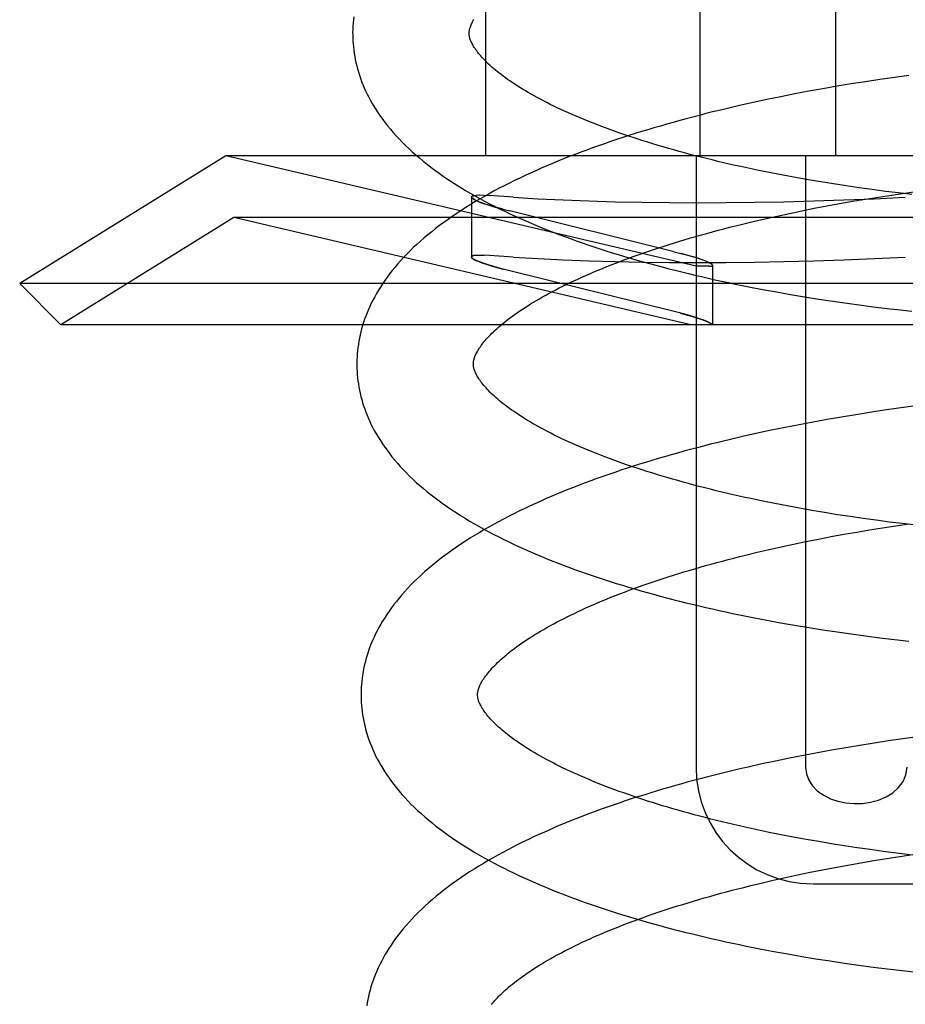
# Model space of a CAD drawing. Header units: inches. Extents: x 0 to 215, y 0 to 139.
# Tile 87 of 114: x 126.272 to 126.424, y 51.511 to 51.68. Entities that reach past the tile are written whole.
import ezdxf

# ---------------------------------------------------------------- set-up
doc = ezdxf.new("R2010")
doc.units = ezdxf.units.IN
doc.header["$LTSCALE"] = 11.804375
doc.header["$MEASUREMENT"] = 0
doc.linetypes.add('HIDDEN', pattern=[0.2, 0.1, -0.1])
doc.layers.add('DEFAULT_2', color=8, linetype='HIDDEN')

msp = doc.modelspace()

# ---------------------------------------------------------------- linework, layer by layer
at = {"layer": 'DEFAULT_2', "color": 8, "linetype": 'HIDDEN'}
for p, q in [((126.35157, 51.81334), (126.35157, 51.65709)), ((126.38834, 51.81334), (126.38834, 51.65709)), ((126.41163, 51.81334), (126.41163, 51.65709)), ((126.41436, 51.66943), (126.41192, 51.66903)), ((126.41682, 51.66982), (126.41436, 51.66943)), ((126.41928, 51.67019), (126.41682, 51.66982)), ((126.42175, 51.67054), (126.41928, 51.67019)), ((126.42422, 51.67088), (126.42175, 51.67054)), ((126.40466, 51.66771), (126.40226, 51.66724)), ((126.40706, 51.66817), (126.40466, 51.66771)), ((126.40949, 51.66861), (126.40706, 51.66817)), ((126.41192, 51.66903), (126.40949, 51.66861)), ((126.39752, 51.66624), (126.39518, 51.66572)), ((126.39988, 51.66675), (126.39752, 51.66624)), ((126.40226, 51.66724), (126.39988, 51.66675)), ((126.30694, 51.65709), (126.27157, 51.63516)), ((126.3877, 51.63815), (126.30694, 51.65709)), ((126.56221, 51.65709), (126.30694, 51.65709)), ((126.3877, 51.65709), (126.3877, 51.55209)), ((126.40649, 51.65709), (126.40649, 51.55209)), ((126.40055, 51.65416), (126.39848, 51.65457)), ((126.40266, 51.65375), (126.40055, 51.65416)), ((126.40478, 51.65336), (126.40266, 51.65375)), ((126.40693, 51.65298), (126.40478, 51.65336)), ((126.4091, 51.65261), (126.40693, 51.65298)), ((126.41129, 51.65226), (126.4091, 51.65261)), ((126.4135, 51.65192), (126.41129, 51.65226)), ((126.41572, 51.6516), (126.4135, 51.65192)), ((126.41796, 51.65129), (126.41572, 51.6516)), ((126.42021, 51.65099), (126.41796, 51.65129)), ((126.42247, 51.65072), (126.42021, 51.65099)), ((126.42127, 51.65036), (126.42353, 51.65069)), ((126.42474, 51.65045), (126.42247, 51.65072)), ((126.42353, 51.65069), (126.4258, 51.651)), ((126.34913, 51.65), (126.34913, 51.63972)), ((126.34913, 51.65), (126.34919, 51.64986)), ((126.35058, 51.65032), (126.34994, 51.6503)), ((126.35133, 51.6503), (126.35055, 51.65032)), ((126.35131, 51.65031), (126.35222, 51.65025)), ((126.35633, 51.64997), (126.35222, 51.65025)), ((126.41236, 51.64889), (126.41457, 51.64928)), ((126.41457, 51.64928), (126.41679, 51.64965)), ((126.41679, 51.64965), (126.41902, 51.65001)), ((126.41902, 51.65001), (126.42127, 51.65036)), ((126.35413, 51.64803), (126.35571, 51.64763)), ((126.38394, 51.64063), (126.35571, 51.64763)), ((126.40372, 51.64721), (126.40585, 51.64765)), ((126.40585, 51.64765), (126.408, 51.64808)), ((126.408, 51.64808), (126.41017, 51.64849)), ((126.41017, 51.64849), (126.41236, 51.64889)), ((126.30832, 51.6465), (126.27865, 51.62809)), ((126.38681, 51.62809), (126.30832, 51.6465)), ((126.56082, 51.6465), (126.30832, 51.6465)), ((126.39547, 51.64532), (126.39749, 51.64581)), ((126.39749, 51.64581), (126.39954, 51.64629)), ((126.39954, 51.64629), (126.40162, 51.64675)), ((126.40162, 51.64675), (126.40372, 51.64721)), ((126.38394, 51.64063), (126.38552, 51.64022)), ((126.34919, 51.63959), (126.34913, 51.63973)), ((126.34994, 51.64002), (126.35058, 51.64005)), ((126.35055, 51.64005), (126.35133, 51.64003)), ((126.35222, 51.63998), (126.35131, 51.64003)), ((126.35633, 51.6397), (126.35222, 51.63998)), ((126.35571, 51.63735), (126.35413, 51.63776)), ((126.38394, 51.63036), (126.35571, 51.63735)), ((126.39003, 51.63815), (126.3877, 51.63815)), ((126.39052, 51.6383), (126.39052, 51.62809)), ((126.27865, 51.62809), (126.27157, 51.63516)), ((126.59757, 51.63516), (126.27157, 51.63516)), ((126.39914, 51.63415), (126.40152, 51.63371)), ((126.40152, 51.63371), (126.40392, 51.63329)), ((126.40392, 51.63329), (126.40633, 51.63289)), ((126.40633, 51.63289), (126.40876, 51.6325)), ((126.40876, 51.6325), (126.4112, 51.63213)), ((126.4112, 51.63213), (126.41365, 51.63178)), ((126.38552, 51.62995), (126.38394, 51.63036)), ((126.41365, 51.63178), (126.41611, 51.63145)), ((126.41611, 51.63145), (126.41857, 51.63113)), ((126.41857, 51.63113), (126.42105, 51.63083)), ((126.5905, 51.62809), (126.27865, 51.62809)), ((126.42002, 51.6134), (126.41756, 51.61303)), ((126.42249, 51.61375), (126.42002, 51.6134)), ((126.42497, 51.61409), (126.42249, 51.61375)), ((126.41023, 51.61182), (126.40781, 51.61138)), ((126.41266, 51.61224), (126.41023, 51.61182)), ((126.41511, 51.61264), (126.41266, 51.61224)), ((126.41756, 51.61303), (126.41511, 51.61264)), ((126.403, 51.61045), (126.40062, 51.60996)), ((126.4054, 51.61092), (126.403, 51.61045)), ((126.40781, 51.61138), (126.4054, 51.61092)), ((126.39826, 51.60945), (126.39592, 51.60893)), ((126.40062, 51.60996), (126.39826, 51.60945)), ((126.40124, 51.59737), (126.39916, 51.59779)), ((126.40334, 51.59697), (126.40124, 51.59737)), ((126.40546, 51.59657), (126.40334, 51.59697)), ((126.40761, 51.59619), (126.40546, 51.59657)), ((126.40978, 51.59583), (126.40761, 51.59619)), ((126.41197, 51.59547), (126.40978, 51.59583)), ((126.41418, 51.59514), (126.41197, 51.59547)), ((126.4164, 51.59481), (126.41418, 51.59514)), ((126.41864, 51.5945), (126.4164, 51.59481)), ((126.41751, 51.59286), (126.41974, 51.59322)), ((126.42089, 51.59421), (126.41864, 51.5945)), ((126.41974, 51.59322), (126.42199, 51.59357)), ((126.42315, 51.59393), (126.42089, 51.59421)), ((126.42199, 51.59357), (126.42425, 51.5939)), ((126.42543, 51.59366), (126.42315, 51.59393)), ((126.40872, 51.59129), (126.41089, 51.5917)), ((126.41089, 51.5917), (126.41308, 51.5921)), ((126.41308, 51.5921), (126.41529, 51.59249)), ((126.41529, 51.59249), (126.41751, 51.59286)), ((126.40026, 51.5895), (126.40234, 51.58996)), ((126.40234, 51.58996), (126.40444, 51.59042)), ((126.40444, 51.59042), (126.40657, 51.59086)), ((126.40657, 51.59086), (126.40872, 51.59129)), ((126.39619, 51.58853), (126.39821, 51.58902)), ((126.39821, 51.58902), (126.40026, 51.5895)), ((126.39985, 51.57736), (126.40223, 51.57692)), ((126.40223, 51.57692), (126.40463, 51.5765)), ((126.40463, 51.5765), (126.40704, 51.5761)), ((126.40704, 51.5761), (126.40947, 51.57571)), ((126.40947, 51.57571), (126.41191, 51.57534)), ((126.41191, 51.57534), (126.41436, 51.57499)), ((126.41436, 51.57499), (126.41682, 51.57466)), ((126.41682, 51.57466), (126.41928, 51.57434)), ((126.41928, 51.57434), (126.42176, 51.57404)), ((126.42176, 51.57404), (126.42424, 51.57376)), ((126.4183, 51.55624), (126.41585, 51.55586)), ((126.42076, 51.55661), (126.4183, 51.55624)), ((126.42323, 51.55697), (126.42076, 51.55661)), ((126.42571, 51.5573), (126.42323, 51.55697)), ((126.40855, 51.55459), (126.40614, 51.55414)), ((126.41097, 51.55503), (126.40855, 51.55459)), ((126.4134, 51.55545), (126.41097, 51.55503)), ((126.41585, 51.55586), (126.4134, 51.55545)), ((126.399, 51.55267), (126.39666, 51.55214)), ((126.40136, 51.55317), (126.399, 51.55267)), ((126.40374, 51.55366), (126.40136, 51.55317)), ((126.40614, 51.55414), (126.40374, 51.55366)), ((126.40234, 51.54051), (126.40025, 51.54092)), ((126.40446, 51.5401), (126.40234, 51.54051)), ((126.4066, 51.53971), (126.40446, 51.5401)), ((126.40876, 51.53933), (126.4066, 51.53971)), ((126.41094, 51.53896), (126.40876, 51.53933)), ((126.41314, 51.53861), (126.41094, 51.53896)), ((126.41536, 51.53828), (126.41314, 51.53861)), ((126.4176, 51.53795), (126.41536, 51.53828)), ((126.41985, 51.53765), (126.4176, 51.53795)), ((126.42211, 51.53735), (126.41985, 51.53765)), ((126.42439, 51.53708), (126.42211, 51.53735)), ((126.41378, 51.53531), (126.41598, 51.53569)), ((126.41598, 51.53569), (126.41821, 51.53607)), ((126.41821, 51.53607), (126.42044, 51.53643)), ((126.42044, 51.53643), (126.42269, 51.53677)), ((126.42269, 51.53677), (126.42495, 51.5371)), ((126.40514, 51.53362), (126.40727, 51.53406)), ((126.40727, 51.53406), (126.40942, 51.53449)), ((126.40942, 51.53449), (126.41159, 51.5349)), ((126.41159, 51.5349), (126.41378, 51.53531)), ((126.39891, 51.53222), (126.40096, 51.5327)), ((126.40096, 51.5327), (126.40304, 51.53317)), ((126.40304, 51.53317), (126.40514, 51.53362)), ((126.39688, 51.53173), (126.39891, 51.53222)), ((126.4078, 51.53209), (126.46135, 51.53209)), ((126.40105, 51.52048), (126.40345, 51.52004)), ((126.40345, 51.52004), (126.40586, 51.51962)), ((126.40586, 51.51962), (126.40828, 51.51922)), ((126.40828, 51.51922), (126.41072, 51.51884)), ((126.41072, 51.51884), (126.41317, 51.51847)), ((126.41317, 51.51847), (126.41563, 51.51812)), ((126.41563, 51.51812), (126.4181, 51.51779)), ((126.4181, 51.51779), (126.42058, 51.51748)), ((126.42058, 51.51748), (126.42307, 51.51718)), ((126.42307, 51.51718), (126.42556, 51.51691))]:
    msp.add_line(p, q, dxfattribs=at)
for points in [[(126.32893, 51.68098), (126.32886, 51.68044), (126.32881, 51.6799), (126.32878, 51.67936), (126.32876, 51.67882), (126.32874, 51.67828), (126.32875, 51.67784)], [(126.34874, 51.67809), (126.34875, 51.67819), (126.34875, 51.67831), (126.34876, 51.67843), (126.34878, 51.67855), (126.3488, 51.67867), (126.34883, 51.67881), (126.34886, 51.67894), (126.34891, 51.67909), (126.34896, 51.67924), (126.34902, 51.6794), (126.34908, 51.67957), (126.34916, 51.67974), (126.34925, 51.67992), (126.34934, 51.68011), (126.34945, 51.6803), (126.34956, 51.68049)], [(126.32875, 51.67784), (126.32876, 51.67738), (126.32878, 51.67685), (126.32882, 51.67631), (126.32887, 51.67578), (126.32893, 51.67524), (126.329, 51.67471), (126.32909, 51.67417), (126.32919, 51.67364), (126.32931, 51.6731), (126.32944, 51.67256), (126.32958, 51.67203), (126.32974, 51.67149), (126.32991, 51.67095), (126.33009, 51.67041), (126.33029, 51.66987), (126.3305, 51.66933), (126.33073, 51.66879), (126.33097, 51.66825), (126.33123, 51.6677), (126.33151, 51.66716), (126.3318, 51.66661), (126.33211, 51.66607), (126.33244, 51.66552), (126.33278, 51.66497), (126.33314, 51.66442), (126.33352, 51.66387), (126.33392, 51.66331), (126.33434, 51.66276), (126.33477, 51.66221), (126.33523, 51.66165), (126.3357, 51.6611), (126.3362, 51.66055), (126.33671, 51.65999), (126.33725, 51.65944), (126.3378, 51.65889), (126.33838, 51.65834), (126.33897, 51.6578), (126.33958, 51.65726), (126.3402, 51.65672), (126.34085, 51.65619), (126.34151, 51.65566), (126.34219, 51.65514), (126.34288, 51.65462), (126.34358, 51.65411), (126.34431, 51.6536), (126.34504, 51.6531), (126.34579, 51.65261), (126.34656, 51.65212), (126.34734, 51.65164), (126.34813, 51.65116), (126.34893, 51.65069), (126.34974, 51.65023), (126.35057, 51.64977), (126.3514, 51.64932), (126.35225, 51.64887), (126.35311, 51.64843), (126.35397, 51.648), (126.35485, 51.64757), (126.35574, 51.64715), (126.35664, 51.64673), (126.35755, 51.64632), (126.35847, 51.64592), (126.35939, 51.64552), (126.36033, 51.64512), (126.36128, 51.64473), (126.36223, 51.64435), (126.36319, 51.64397), (126.36417, 51.6436), (126.36515, 51.64323), (126.36614, 51.64287), (126.36713, 51.64251), (126.36814, 51.64215), (126.36915, 51.64181), (126.37018, 51.64146), (126.3712, 51.64112), (126.37224, 51.64079), (126.37329, 51.64046), (126.37434, 51.64014), (126.3754, 51.63982), (126.37647, 51.6395), (126.37754, 51.63919), (126.37862, 51.63889), (126.37971, 51.63859), (126.38081, 51.63829), (126.38191, 51.638), (126.38302, 51.63771), (126.38413, 51.63743), (126.38525, 51.63715), (126.38638, 51.63687), (126.38751, 51.6366), (126.38865, 51.63634), (126.3898, 51.63608), (126.39095, 51.63582), (126.3921, 51.63557), (126.39326, 51.63532), (126.39443, 51.63508), (126.3956, 51.63484), (126.39677, 51.6346), (126.39914, 51.63415)], [(126.39848, 51.65457), (126.39643, 51.65501), (126.39541, 51.65523), (126.39441, 51.65545), (126.39341, 51.65568), (126.39242, 51.65591), (126.39143, 51.65614), (126.39046, 51.65638), (126.38949, 51.65661), (126.38853, 51.65685), (126.38758, 51.6571), (126.38664, 51.65734), (126.38571, 51.65759), (126.38478, 51.65785), (126.38387, 51.6581), (126.38297, 51.65836), (126.38207, 51.65862), (126.38119, 51.65888), (126.38031, 51.65914), (126.37945, 51.65941), (126.37859, 51.65967), (126.37775, 51.65994), (126.37691, 51.66022), (126.37609, 51.66049), (126.37528, 51.66076), (126.37447, 51.66104), (126.37368, 51.66132), (126.37291, 51.6616), (126.37214, 51.66188), (126.37138, 51.66217), (126.37064, 51.66245), (126.36991, 51.66274), (126.36919, 51.66302), (126.36848, 51.66331), (126.36779, 51.6636), (126.36711, 51.66389), (126.36643, 51.66418), (126.36578, 51.66447), (126.36513, 51.66476), (126.3645, 51.66505), (126.36388, 51.66534), (126.36327, 51.66563), (126.36268, 51.66593), (126.3621, 51.66622), (126.36153, 51.66651), (126.36097, 51.6668), (126.36043, 51.66709), (126.3599, 51.66738), (126.35939, 51.66767), (126.35888, 51.66796), (126.3584, 51.66825), (126.35792, 51.66853), (126.35746, 51.66882), (126.35701, 51.6691), (126.35657, 51.66938), (126.35615, 51.66966), (126.35574, 51.66994), (126.35535, 51.67021), (126.35497, 51.67049), (126.3546, 51.67076), (126.35424, 51.67103), (126.35389, 51.67129), (126.35356, 51.67156), (126.35325, 51.67182), (126.35294, 51.67208), (126.35265, 51.67233), (126.35236, 51.67258), (126.35209, 51.67283), (126.35184, 51.67308), (126.35159, 51.67332), (126.35136, 51.67355), (126.35114, 51.67379), (126.35093, 51.67401), (126.35073, 51.67424), (126.35054, 51.67446), (126.35037, 51.67467), (126.3502, 51.67488), (126.35004, 51.67509), (126.3499, 51.67529), (126.34976, 51.67549), (126.34963, 51.67569), (126.34952, 51.67588), (126.34941, 51.67606), (126.34931, 51.67624), (126.34922, 51.67642), (126.34913, 51.67659), (126.34906, 51.67675), (126.349, 51.67691), (126.34894, 51.67707), (126.34889, 51.67721), (126.34885, 51.67735), (126.34882, 51.67748), (126.34879, 51.67761), (126.34877, 51.67774), (126.34876, 51.67786), (126.34875, 51.67798), (126.34874, 51.67809)], [(126.39518, 51.66572), (126.39402, 51.66545), (126.39286, 51.66518), (126.3917, 51.6649), (126.39055, 51.66462), (126.38941, 51.66433), (126.38827, 51.66404), (126.38714, 51.66375), (126.38602, 51.66345), (126.3849, 51.66315), (126.38378, 51.66284), (126.38268, 51.66253), (126.38158, 51.66221), (126.38048, 51.66189), (126.3794, 51.66157), (126.37832, 51.66124), (126.37724, 51.66091), (126.37618, 51.66057), (126.37512, 51.66023), (126.37407, 51.65988), (126.37302, 51.65953), (126.37199, 51.65917), (126.37096, 51.65881), (126.36994, 51.65845), (126.36893, 51.65808), (126.36792, 51.65771), (126.36693, 51.65733), (126.36594, 51.65695), (126.36496, 51.65656), (126.36399, 51.65616), (126.36303, 51.65577), (126.36207, 51.65536), (126.36113, 51.65496), (126.36019, 51.65454), (126.35927, 51.65412), (126.35835, 51.6537), (126.35744, 51.65327), (126.35655, 51.65284), (126.35566, 51.6524), (126.35478, 51.65196), (126.35392, 51.65151), (126.35306, 51.65105), (126.35221, 51.65059), (126.35138, 51.65012), (126.35055, 51.64965), (126.34974, 51.64917), (126.34894, 51.64869), (126.34815, 51.6482), (126.34737, 51.6477), (126.34661, 51.6472), (126.34585, 51.64669), (126.34512, 51.64617), (126.34439, 51.64565), (126.34368, 51.64513), (126.34299, 51.6446), (126.34231, 51.64406), (126.34165, 51.64352), (126.341, 51.64298), (126.34037, 51.64243), (126.33976, 51.64188), (126.33916, 51.64132), (126.33859, 51.64076), (126.33803, 51.6402), (126.33749, 51.63964), (126.33697, 51.63908), (126.33647, 51.63851), (126.33599, 51.63794), (126.33553, 51.63738), (126.33509, 51.63681), (126.33467, 51.63625), (126.33426, 51.63569), (126.33388, 51.63512), (126.33351, 51.63456), (126.33317, 51.634), (126.33284, 51.63344), (126.33253, 51.63289), (126.33223, 51.63233), (126.33195, 51.63178), (126.33169, 51.63123), (126.33145, 51.63068), (126.33122, 51.63013), (126.331, 51.62958), (126.3308, 51.62904), (126.33062, 51.62849), (126.33045, 51.62795), (126.33029, 51.62741), (126.33015, 51.62687), (126.33002, 51.62633), (126.32991, 51.62579), (126.32981, 51.62525), (126.32972, 51.62471), (126.32964, 51.62417), (126.32958, 51.62363), (126.32953, 51.6231), (126.3295, 51.62256), (126.32948, 51.62203), (126.32946, 51.62149), (126.32947, 51.62104)], [(126.34913, 51.65), (126.34922, 51.65014), (126.34949, 51.65023), (126.34994, 51.6503)], [(126.34998, 51.6503), (126.34953, 51.65024), (126.34924, 51.65015), (126.34913, 51.65002), (126.34913, 51.65)], [(126.35458, 51.64792), (126.35352, 51.6482), (126.35255, 51.64848), (126.35168, 51.64875), (126.35092, 51.64901), (126.35029, 51.64925), (126.34978, 51.64948), (126.34942, 51.64968), (126.3492, 51.64985), (126.34913, 51.65)], [(126.34943, 51.64967), (126.34984, 51.64945), (126.35041, 51.6492), (126.35114, 51.64893), (126.35201, 51.64865), (126.35301, 51.64835), (126.35413, 51.64803)], [(126.35633, 51.64997), (126.36055, 51.64973), (126.36488, 51.64952), (126.3693, 51.64935), (126.37382, 51.64921), (126.37844, 51.64911), (126.38314, 51.64905), (126.38794, 51.64903), (126.39281, 51.64905), (126.39777, 51.64911), (126.4028, 51.64921), (126.4079, 51.64935), (126.41308, 51.64952), (126.41832, 51.64973), (126.42363, 51.64997)], [(126.34946, 51.6213), (126.34947, 51.6214), (126.34947, 51.62152), (126.34948, 51.62164), (126.3495, 51.62176), (126.34952, 51.62188), (126.34955, 51.62201), (126.34958, 51.62215), (126.34963, 51.6223), (126.34968, 51.62245), (126.34974, 51.62261), (126.3498, 51.62278), (126.34988, 51.62295), (126.34997, 51.62313), (126.35006, 51.62332), (126.35017, 51.62351), (126.35028, 51.6237), (126.3504, 51.6239), (126.35053, 51.6241), (126.35067, 51.62431), (126.35082, 51.62452), (126.35098, 51.62473), (126.35115, 51.62495), (126.35133, 51.62518), (126.35152, 51.6254), (126.35173, 51.62564), (126.35194, 51.62588), (126.35217, 51.62612), (126.35241, 51.62637), (126.35266, 51.62662), (126.35292, 51.62687), (126.35319, 51.62713), (126.35348, 51.62739), (126.35377, 51.62766), (126.35408, 51.62792), (126.35441, 51.6282), (126.35474, 51.62847), (126.35509, 51.62875), (126.35545, 51.62903), (126.35583, 51.62931), (126.35622, 51.6296), (126.35662, 51.62989), (126.35703, 51.63018), (126.35746, 51.63047), (126.3579, 51.63076), (126.35835, 51.63106), (126.35882, 51.63136), (126.3593, 51.63166), (126.35979, 51.63196), (126.3603, 51.63226), (126.36082, 51.63256), (126.36135, 51.63287), (126.3619, 51.63317), (126.36246, 51.63348), (126.36303, 51.63378), (126.36362, 51.63409), (126.36422, 51.6344), (126.36483, 51.63471), (126.36545, 51.63501), (126.36609, 51.63532), (126.36674, 51.63563), (126.3674, 51.63593), (126.36807, 51.63624), (126.36876, 51.63655), (126.36946, 51.63685), (126.37017, 51.63716), (126.37089, 51.63746), (126.37163, 51.63777), (126.37238, 51.63807), (126.37314, 51.63837), (126.37391, 51.63867), (126.37469, 51.63897), (126.37548, 51.63927), (126.37629, 51.63956), (126.3771, 51.63986), (126.37793, 51.64015), (126.37876, 51.64044), (126.37961, 51.64073), (126.38047, 51.64102), (126.38134, 51.64131), (126.38222, 51.64159), (126.3831, 51.64187), (126.384, 51.64215), (126.38491, 51.64243), (126.38582, 51.6427), (126.38675, 51.64298), (126.38768, 51.64325), (126.38863, 51.64352), (126.38958, 51.64378), (126.39054, 51.64404), (126.39151, 51.6443), (126.39249, 51.64456), (126.39347, 51.64482), (126.39447, 51.64507), (126.39547, 51.64532)], [(126.34913, 51.63973), (126.34913, 51.63975), (126.34925, 51.63988), (126.34953, 51.63997), (126.34998, 51.64003)], [(126.34994, 51.64002), (126.34949, 51.63996), (126.34922, 51.63987), (126.34913, 51.63973)], [(126.34913, 51.63973), (126.3492, 51.63958), (126.34942, 51.63941), (126.34979, 51.6392), (126.35029, 51.63898), (126.35093, 51.63874), (126.35169, 51.63848), (126.35255, 51.63821), (126.35352, 51.63793), (126.35458, 51.63764)], [(126.35413, 51.63776), (126.35301, 51.63808), (126.35201, 51.63838), (126.35113, 51.63866), (126.35041, 51.63893), (126.34984, 51.63918), (126.34943, 51.6394)], [(126.35633, 51.6397), (126.36055, 51.63946), (126.36488, 51.63925), (126.3693, 51.63907), (126.37382, 51.63894), (126.37844, 51.63884), (126.38314, 51.63878), (126.38794, 51.63876), (126.39281, 51.63878), (126.39777, 51.63884), (126.4028, 51.63894), (126.4079, 51.63907), (126.41308, 51.63925), (126.41832, 51.63946), (126.42363, 51.6397)], [(126.39052, 51.6383), (126.39045, 51.63842), (126.39023, 51.63858), (126.38987, 51.63877), (126.38937, 51.63899), (126.38873, 51.63923), (126.38798, 51.63949), (126.3871, 51.63976), (126.38613, 51.64005), (126.38507, 51.64034)], [(126.39052, 51.63829), (126.39052, 51.6383), (126.39045, 51.63842), (126.39025, 51.63856), (126.38994, 51.63874), (126.3895, 51.63893), (126.38894, 51.63916), (126.38826, 51.6394), (126.38746, 51.63966), (126.38654, 51.63993), (126.38552, 51.64022)], [(126.39003, 51.63815), (126.39018, 51.63816), (126.3903, 51.63817), (126.3904, 51.63819), (126.39047, 51.63822), (126.39051, 51.63825), (126.39052, 51.6383)], [(126.39003, 51.63815), (126.39031, 51.63817), (126.39047, 51.63822), (126.39052, 51.63829)], [(126.42105, 51.63083), (126.42229, 51.63069), (126.42477, 51.63042)], [(126.38501, 51.63008), (126.38601, 51.62981), (126.38694, 51.62954), (126.38778, 51.62928), (126.38853, 51.62903), (126.38917, 51.6288), (126.38968, 51.62858), (126.39008, 51.62839), (126.39035, 51.62823), (126.3905, 51.62809)], [(126.3905, 51.62809), (126.39034, 51.62824), (126.39004, 51.62841), (126.3896, 51.62862), (126.38902, 51.62885), (126.38831, 51.62911), (126.38749, 51.62938), (126.38655, 51.62966), (126.38552, 51.62995)], [(126.32947, 51.62105), (126.32948, 51.62059), (126.3295, 51.62006), (126.32954, 51.61952), (126.32959, 51.61899), (126.32965, 51.61845), (126.32972, 51.61792), (126.32981, 51.61738), (126.32992, 51.61684), (126.33003, 51.61631), (126.33016, 51.61577), (126.3303, 51.61523), (126.33046, 51.6147), (126.33063, 51.61416), (126.33081, 51.61362), (126.33101, 51.61308), (126.33122, 51.61254), (126.33145, 51.612), (126.33169, 51.61146), (126.33195, 51.61091), (126.33223, 51.61037), (126.33252, 51.60982), (126.33283, 51.60927), (126.33316, 51.60873), (126.3335, 51.60818), (126.33386, 51.60763), (126.33424, 51.60708), (126.33464, 51.60652), (126.33506, 51.60597), (126.33549, 51.60542), (126.33595, 51.60486), (126.33642, 51.60431), (126.33692, 51.60376), (126.33743, 51.60321), (126.33796, 51.60266), (126.33851, 51.60211), (126.33908, 51.60156), (126.33967, 51.60102), (126.34028, 51.60048), (126.34091, 51.59994), (126.34155, 51.59941), (126.34221, 51.59888), (126.34289, 51.59836), (126.34358, 51.59784), (126.34429, 51.59733), (126.34501, 51.59682), (126.34575, 51.59632), (126.3465, 51.59583), (126.34727, 51.59534), (126.34804, 51.59485), (126.34883, 51.59438), (126.34964, 51.59391), (126.35045, 51.59344), (126.35128, 51.59298), (126.35211, 51.59253), (126.35296, 51.59208), (126.35382, 51.59164), (126.35469, 51.59121), (126.35556, 51.59078), (126.35645, 51.59036), (126.35735, 51.58994), (126.35826, 51.58953), (126.35918, 51.58913), (126.3601, 51.58873), (126.36104, 51.58833), (126.36199, 51.58794), (126.36294, 51.58756), (126.36391, 51.58718), (126.36488, 51.58681), (126.36586, 51.58644), (126.36685, 51.58608), (126.36785, 51.58572), (126.36885, 51.58537), (126.36986, 51.58502), (126.37089, 51.58468), (126.37192, 51.58434), (126.37295, 51.584), (126.374, 51.58367), (126.37505, 51.58335), (126.37611, 51.58303), (126.37718, 51.58271), (126.37825, 51.5824), (126.37933, 51.5821), (126.38042, 51.5818), (126.38152, 51.5815), (126.38262, 51.58121), (126.38373, 51.58092), (126.38484, 51.58064), (126.38596, 51.58036), (126.38709, 51.58008), (126.38822, 51.57981), (126.38936, 51.57955), (126.39051, 51.57929), (126.39166, 51.57903), (126.39281, 51.57878), (126.39397, 51.57853), (126.39514, 51.57829), (126.39631, 51.57805), (126.39748, 51.57782), (126.39985, 51.57736)], [(126.39916, 51.59779), (126.39711, 51.59822), (126.3961, 51.59844), (126.39509, 51.59867), (126.39409, 51.5989), (126.3931, 51.59913), (126.39212, 51.59936), (126.39114, 51.59959), (126.39017, 51.59983), (126.38921, 51.60007), (126.38826, 51.60032), (126.38732, 51.60056), (126.38639, 51.60081), (126.38547, 51.60106), (126.38455, 51.60132), (126.38365, 51.60158), (126.38275, 51.60183), (126.38187, 51.6021), (126.38099, 51.60236), (126.38013, 51.60263), (126.37927, 51.60289), (126.37843, 51.60316), (126.3776, 51.60344), (126.37677, 51.60371), (126.37596, 51.60399), (126.37516, 51.60426), (126.37437, 51.60454), (126.37359, 51.60482), (126.37283, 51.6051), (126.37207, 51.60539), (126.37133, 51.60567), (126.3706, 51.60596), (126.36988, 51.60624), (126.36917, 51.60653), (126.36848, 51.60682), (126.3678, 51.60711), (126.36713, 51.6074), (126.36647, 51.60769), (126.36582, 51.60798), (126.36519, 51.60827), (126.36457, 51.60856), (126.36396, 51.60886), (126.36337, 51.60915), (126.36279, 51.60944), (126.36222, 51.60973), (126.36167, 51.61002), (126.36112, 51.61031), (126.3606, 51.6106), (126.36008, 51.61089), (126.35958, 51.61118), (126.35909, 51.61147), (126.35862, 51.61175), (126.35816, 51.61204), (126.35771, 51.61232), (126.35728, 51.6126), (126.35685, 51.61288), (126.35645, 51.61316), (126.35605, 51.61343), (126.35567, 51.61371), (126.3553, 51.61398), (126.35494, 51.61425), (126.3546, 51.61452), (126.35427, 51.61478), (126.35395, 51.61504), (126.35365, 51.6153), (126.35336, 51.61555), (126.35308, 51.6158), (126.35281, 51.61605), (126.35255, 51.61629), (126.35231, 51.61653), (126.35207, 51.61677), (126.35185, 51.617), (126.35164, 51.61723), (126.35144, 51.61746), (126.35126, 51.61768), (126.35108, 51.61789), (126.35091, 51.61811), (126.35076, 51.61831), (126.35061, 51.61851), (126.35048, 51.61871), (126.35035, 51.6189), (126.35023, 51.61909), (126.35012, 51.61928), (126.35002, 51.61946), (126.34993, 51.61964), (126.34985, 51.61981), (126.34977, 51.61998), (126.34971, 51.62014), (126.34965, 51.62029), (126.34961, 51.62044), (126.34957, 51.62058), (126.34954, 51.62071), (126.34951, 51.62084), (126.34949, 51.62096), (126.34948, 51.62108), (126.34947, 51.62119), (126.34946, 51.6213)], [(126.39592, 51.60893), (126.39475, 51.60866), (126.3936, 51.60839), (126.39244, 51.60811), (126.39129, 51.60783), (126.39015, 51.60755), (126.38901, 51.60726), (126.38788, 51.60696), (126.38675, 51.60666), (126.38563, 51.60636), (126.38452, 51.60605), (126.38341, 51.60574), (126.38231, 51.60543), (126.38122, 51.60511), (126.38013, 51.60478), (126.37905, 51.60445), (126.37798, 51.60412), (126.37691, 51.60378), (126.37585, 51.60344), (126.3748, 51.60309), (126.37376, 51.60274), (126.37272, 51.60239), (126.37169, 51.60203), (126.37067, 51.60166), (126.36966, 51.60129), (126.36866, 51.60092), (126.36766, 51.60054), (126.36667, 51.60016), (126.36569, 51.59977), (126.36472, 51.59938), (126.36376, 51.59898), (126.36281, 51.59858), (126.36186, 51.59817), (126.36093, 51.59776), (126.36, 51.59734), (126.35908, 51.59692), (126.35817, 51.59649), (126.35728, 51.59605), (126.35639, 51.59561), (126.35551, 51.59517), (126.35464, 51.59472), (126.35379, 51.59426), (126.35294, 51.5938), (126.3521, 51.59333), (126.35128, 51.59286), (126.35047, 51.59238), (126.34967, 51.5919), (126.34888, 51.59141), (126.3481, 51.59091), (126.34733, 51.59041), (126.34658, 51.5899), (126.34584, 51.58939), (126.34512, 51.58887), (126.34441, 51.58834), (126.34371, 51.58781), (126.34303, 51.58728), (126.34237, 51.58674), (126.34172, 51.58619), (126.34109, 51.58564), (126.34048, 51.58509), (126.33989, 51.58453), (126.33931, 51.58398), (126.33875, 51.58341), (126.33821, 51.58285), (126.33769, 51.58229), (126.33719, 51.58172), (126.33671, 51.58116), (126.33625, 51.58059), (126.33581, 51.58003), (126.33539, 51.57946), (126.33499, 51.5789), (126.3346, 51.57833), (126.33424, 51.57777), (126.33389, 51.57721), (126.33356, 51.57665), (126.33325, 51.5761), (126.33295, 51.57554), (126.33267, 51.57499), (126.33241, 51.57444), (126.33217, 51.57389), (126.33194, 51.57334), (126.33172, 51.57279), (126.33152, 51.57225), (126.33134, 51.5717), (126.33117, 51.57116), (126.33101, 51.57062), (126.33087, 51.57008), (126.33074, 51.56954), (126.33063, 51.569), (126.33053, 51.56846), (126.33044, 51.56792), (126.33036, 51.56738), (126.3303, 51.56684), (126.33025, 51.56631), (126.33022, 51.56577), (126.3302, 51.56523), (126.33019, 51.5647), (126.33019, 51.56425)], [(126.35018, 51.56451), (126.35019, 51.56461), (126.35019, 51.56473), (126.3502, 51.56484), (126.35022, 51.56497), (126.35024, 51.56509), (126.35027, 51.56522), (126.3503, 51.56536), (126.35035, 51.56551), (126.3504, 51.56566), (126.35046, 51.56582), (126.35052, 51.56599), (126.3506, 51.56616), (126.35069, 51.56634), (126.35078, 51.56652), (126.35089, 51.56671), (126.351, 51.56691), (126.35112, 51.56711), (126.35125, 51.56731), (126.35139, 51.56751), (126.35154, 51.56772), (126.3517, 51.56794), (126.35187, 51.56816), (126.35205, 51.56838), (126.35225, 51.56861), (126.35245, 51.56885), (126.35266, 51.56909), (126.35289, 51.56933), (126.35313, 51.56957), (126.35338, 51.56983), (126.35364, 51.57008), (126.35391, 51.57034), (126.3542, 51.5706), (126.35449, 51.57086), (126.3548, 51.57113), (126.35513, 51.5714), (126.35546, 51.57168), (126.35581, 51.57196), (126.35617, 51.57224), (126.35655, 51.57252), (126.35694, 51.57281), (126.35734, 51.5731), (126.35775, 51.57339), (126.35818, 51.57368), (126.35862, 51.57397), (126.35907, 51.57427), (126.35954, 51.57457), (126.36002, 51.57487), (126.36051, 51.57517), (126.36102, 51.57547), (126.36154, 51.57577), (126.36207, 51.57607), (126.36262, 51.57638), (126.36318, 51.57669), (126.36375, 51.57699), (126.36434, 51.5773), (126.36494, 51.57761), (126.36555, 51.57791), (126.36617, 51.57822), (126.36681, 51.57853), (126.36746, 51.57884), (126.36812, 51.57914), (126.3688, 51.57945), (126.36948, 51.57976), (126.37018, 51.58006), (126.37089, 51.58037), (126.37161, 51.58067), (126.37235, 51.58097), (126.3731, 51.58128), (126.37386, 51.58158), (126.37463, 51.58188), (126.37541, 51.58218), (126.3762, 51.58248), (126.37701, 51.58277), (126.37782, 51.58307), (126.37865, 51.58336), (126.37948, 51.58365), (126.38033, 51.58394), (126.38119, 51.58423), (126.38206, 51.58451), (126.38294, 51.5848), (126.38382, 51.58508), (126.38472, 51.58536), (126.38563, 51.58564), (126.38654, 51.58591), (126.38747, 51.58619), (126.3884, 51.58646), (126.38935, 51.58672), (126.3903, 51.58699), (126.39126, 51.58725), (126.39223, 51.58751), (126.39321, 51.58777), (126.39419, 51.58803), (126.39519, 51.58828), (126.39619, 51.58853)], [(126.40025, 51.54092), (126.39819, 51.54136), (126.39717, 51.54158), (126.39615, 51.5418), (126.39515, 51.54203), (126.39415, 51.54226), (126.39316, 51.54249), (126.39218, 51.54273), (126.3912, 51.54296), (126.39024, 51.5432), (126.38928, 51.54345), (126.38833, 51.5437), (126.3874, 51.54395), (126.38647, 51.5442), (126.38554, 51.54445), (126.38463, 51.54471), (126.38373, 51.54497), (126.38284, 51.54523), (126.38196, 51.54549), (126.38109, 51.54576), (126.38023, 51.54603), (126.37938, 51.5463), (126.37854, 51.54657), (126.37771, 51.54685), (126.37689, 51.54712), (126.37608, 51.5474), (126.37528, 51.54768), (126.3745, 51.54796), (126.37373, 51.54825), (126.37297, 51.54853), (126.37222, 51.54881), (126.37148, 51.5491), (126.37076, 51.54939), (126.37004, 51.54968), (126.36934, 51.54997), (126.36866, 51.55026), (126.36798, 51.55055), (126.36732, 51.55084), (126.36667, 51.55113), (126.36603, 51.55143), (126.36541, 51.55172), (126.36479, 51.55201), (126.3642, 51.5523), (126.36361, 51.5526), (126.36304, 51.55289), (126.36248, 51.55318), (126.36193, 51.55348), (126.3614, 51.55377), (126.36088, 51.55406), (126.36038, 51.55435), (126.35989, 51.55463), (126.35941, 51.55492), (126.35894, 51.55521), (126.35849, 51.55549), (126.35805, 51.55577), (126.35763, 51.55605), (126.35721, 51.55633), (126.35681, 51.55661), (126.35643, 51.55689), (126.35606, 51.55716), (126.3557, 51.55743), (126.35535, 51.5577), (126.35502, 51.55796), (126.3547, 51.55823), (126.35439, 51.55848), (126.3541, 51.55874), (126.35381, 51.55899), (126.35354, 51.55924), (126.35328, 51.55949), (126.35304, 51.55973), (126.3528, 51.55997), (126.35258, 51.5602), (126.35237, 51.56043), (126.35217, 51.56066), (126.35198, 51.56088), (126.3518, 51.5611), (126.35164, 51.56131), (126.35148, 51.56151), (126.35133, 51.56172), (126.3512, 51.56192), (126.35107, 51.56211), (126.35095, 51.56231), (126.35084, 51.56249), (126.35074, 51.56268), (126.35065, 51.56286), (126.35057, 51.56303), (126.35049, 51.56319), (126.35043, 51.56335), (126.35037, 51.56351), (126.35033, 51.56365), (126.35029, 51.56379), (126.35026, 51.56392), (126.35023, 51.56405), (126.35021, 51.56417), (126.3502, 51.56429), (126.35019, 51.5644), (126.35018, 51.56451)], [(126.33019, 51.56425), (126.3302, 51.5638), (126.33022, 51.56326), (126.33026, 51.56272), (126.33031, 51.56219), (126.33037, 51.56165), (126.33045, 51.56111), (126.33054, 51.56057), (126.33064, 51.56004), (126.33075, 51.5595), (126.33088, 51.55896), (126.33103, 51.55842), (126.33118, 51.55788), (126.33136, 51.55734), (126.33154, 51.5568), (126.33174, 51.55626), (126.33196, 51.55572), (126.33219, 51.55517), (126.33243, 51.55463), (126.33269, 51.55408), (126.33297, 51.55353), (126.33327, 51.55299), (126.33358, 51.55244), (126.33391, 51.55189), (126.33425, 51.55133), (126.33462, 51.55078), (126.335, 51.55023), (126.3354, 51.54967), (126.33582, 51.54912), (126.33627, 51.54856), (126.33672, 51.548), (126.3372, 51.54745), (126.3377, 51.54689), (126.33822, 51.54634), (126.33876, 51.54578), (126.33932, 51.54523), (126.3399, 51.54468), (126.34049, 51.54414), (126.34111, 51.5436), (126.34174, 51.54306), (126.34239, 51.54253), (126.34305, 51.542), (126.34374, 51.54147), (126.34443, 51.54095), (126.34515, 51.54044), (126.34588, 51.53993), (126.34662, 51.53943), (126.34738, 51.53893), (126.34815, 51.53844), (126.34893, 51.53796), (126.34973, 51.53748), (126.35053, 51.53701), (126.35135, 51.53655), (126.35218, 51.53609), (126.35303, 51.53564), (126.35388, 51.53519), (126.35474, 51.53475), (126.35562, 51.53432), (126.3565, 51.53389), (126.35739, 51.53347), (126.3583, 51.53305), (126.35921, 51.53264), (126.36014, 51.53223), (126.36107, 51.53183), (126.36201, 51.53144), (126.36296, 51.53105), (126.36393, 51.53067), (126.3649, 51.53029), (126.36587, 51.52991), (126.36686, 51.52955), (126.36786, 51.52918), (126.36886, 51.52882), (126.36987, 51.52847), (126.37089, 51.52812), (126.37192, 51.52778), (126.37296, 51.52744), (126.374, 51.52711), (126.37505, 51.52678), (126.37611, 51.52646), (126.37718, 51.52614), (126.37825, 51.52582), (126.37933, 51.52551), (126.38042, 51.52521), (126.38151, 51.5249), (126.38261, 51.52461), (126.38372, 51.52432), (126.38484, 51.52403), (126.38596, 51.52375), (126.38709, 51.52347), (126.38822, 51.52319), (126.38936, 51.52293), (126.39051, 51.52266), (126.39166, 51.5224), (126.39281, 51.52214), (126.39398, 51.52189), (126.39514, 51.52165), (126.39631, 51.5214), (126.39749, 51.52117), (126.39867, 51.52093), (126.40105, 51.52048)], [(126.39666, 51.55214), (126.39549, 51.55188), (126.39433, 51.5516), (126.39318, 51.55133), (126.39203, 51.55104), (126.39089, 51.55076), (126.38975, 51.55047), (126.38862, 51.55018), (126.38749, 51.54988), (126.38637, 51.54957), (126.38526, 51.54927), (126.38415, 51.54896), (126.38305, 51.54864), (126.38196, 51.54832), (126.38087, 51.548), (126.37979, 51.54767), (126.37872, 51.54733), (126.37765, 51.547), (126.37659, 51.54665), (126.37554, 51.54631), (126.37449, 51.54596), (126.37346, 51.5456), (126.37243, 51.54524), (126.37141, 51.54488), (126.3704, 51.54451), (126.36939, 51.54414), (126.3684, 51.54376), (126.36741, 51.54337), (126.36643, 51.54299), (126.36546, 51.54259), (126.36449, 51.54219), (126.36354, 51.54179), (126.36259, 51.54138), (126.36166, 51.54097), (126.36073, 51.54055), (126.35981, 51.54013), (126.35891, 51.5397), (126.35801, 51.53927), (126.35712, 51.53883), (126.35624, 51.53838), (126.35538, 51.53793), (126.35452, 51.53748), (126.35367, 51.53702), (126.35284, 51.53655), (126.35201, 51.53608), (126.3512, 51.5356), (126.3504, 51.53512), (126.34961, 51.53462), (126.34883, 51.53413), (126.34807, 51.53363), (126.34732, 51.53312), (126.34658, 51.5326), (126.34585, 51.53209), (126.34514, 51.53156), (126.34445, 51.53103), (126.34377, 51.53049), (126.3431, 51.52995), (126.34245, 51.52941), (126.34182, 51.52886), (126.34121, 51.52831), (126.34061, 51.52775), (126.34004, 51.52719), (126.33948, 51.52663), (126.33894, 51.52607), (126.33842, 51.52551), (126.33792, 51.52494), (126.33744, 51.52438), (126.33698, 51.52381), (126.33654, 51.52325), (126.33612, 51.52268), (126.33571, 51.52212), (126.33533, 51.52155), (126.33496, 51.52099), (126.33462, 51.52043), (126.33429, 51.51988), (126.33397, 51.51932), (126.33368, 51.51876), (126.3334, 51.51821), (126.33314, 51.51766), (126.33289, 51.51711), (126.33266, 51.51656), (126.33245, 51.51601), (126.33225, 51.51547), (126.33206, 51.51492), (126.33189, 51.51438), (126.33174, 51.51384), (126.33159, 51.51329), (126.33147, 51.51275), (126.33135, 51.51221), (126.33125, 51.51167), (126.33116, 51.51113)], [(126.40649, 51.55209), (126.40664, 51.55095), (126.40704, 51.54989), (126.40771, 51.5489), (126.40858, 51.54802), (126.40962, 51.54729), (126.41079, 51.5467), (126.41207, 51.54626), (126.41343, 51.54598), (126.41483, 51.54585), (126.41626, 51.54589), (126.41767, 51.54609), (126.41904, 51.54647), (126.42033, 51.54701), (126.42149, 51.54773), (126.42249, 51.54862), (126.42327, 51.54966), (126.42375, 51.55081), (126.42396, 51.55209)], [(126.35259, 51.51136), (126.35277, 51.51159), (126.35296, 51.51181), (126.35316, 51.51205), (126.35338, 51.51229), (126.3536, 51.51253), (126.35384, 51.51278), (126.35409, 51.51303), (126.35435, 51.51328), (126.35463, 51.51354), (126.35491, 51.5138), (126.35521, 51.51407), (126.35552, 51.51434), (126.35584, 51.51461), (126.35617, 51.51488), (126.35652, 51.51516), (126.35688, 51.51544), (126.35726, 51.51572), (126.35765, 51.51601), (126.35805, 51.5163), (126.35846, 51.51659), (126.35889, 51.51688), (126.35933, 51.51717), (126.35978, 51.51747), (126.36025, 51.51777), (126.36073, 51.51807), (126.36122, 51.51837), (126.36172, 51.51867), (126.36224, 51.51897), (126.36278, 51.51927), (126.36332, 51.51958), (126.36388, 51.51989), (126.36446, 51.52019), (126.36504, 51.5205), (126.36564, 51.52081), (126.36625, 51.52112), (126.36688, 51.52142), (126.36751, 51.52173), (126.36816, 51.52204), (126.36882, 51.52234), (126.3695, 51.52265), (126.37018, 51.52296), (126.37088, 51.52326), (126.37159, 51.52357), (126.37232, 51.52387), (126.37305, 51.52418), (126.3738, 51.52448), (126.37456, 51.52478), (126.37533, 51.52508), (126.37611, 51.52538), (126.3769, 51.52568), (126.37771, 51.52597), (126.37852, 51.52627), (126.37935, 51.52656), (126.38018, 51.52685), (126.38103, 51.52714), (126.38189, 51.52743), (126.38276, 51.52772), (126.38363, 51.528), (126.38452, 51.52828), (126.38542, 51.52856), (126.38633, 51.52884), (126.38724, 51.52912), (126.38817, 51.52939), (126.3891, 51.52966), (126.39005, 51.52993), (126.391, 51.53019), (126.39196, 51.53046), (126.39293, 51.53072), (126.3939, 51.53097), (126.39489, 51.53123), (126.39588, 51.53148), (126.39688, 51.53173)]]:
    msp.add_lwpolyline(points, dxfattribs=at)
msp.add_arc((126.4077, 51.55209), 0.02, 180, 270, dxfattribs=at)

doc.saveas('drawing.dxf')
